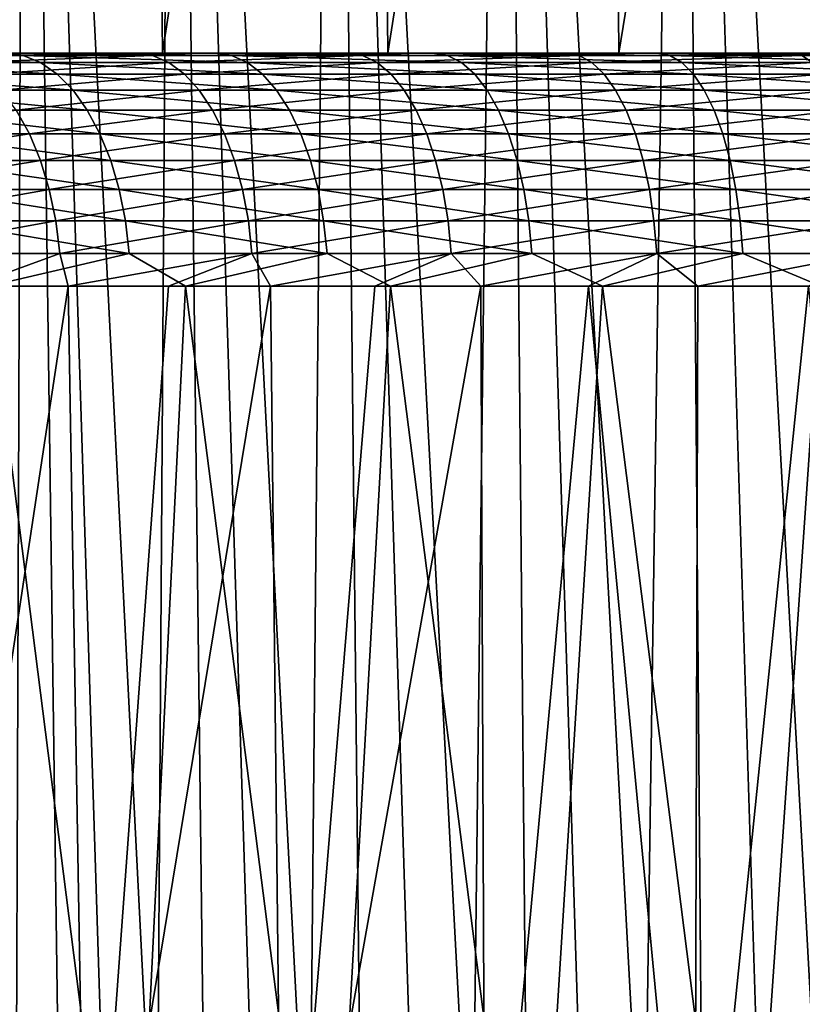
# Model space of a CAD drawing. Header units: millimetres. Extents: x -17.6 to 34.9, y -55.1 to 0.
# Tile 41 of 94: x -8.9 to -5.5, y -10.1 to -5.9. Entities that reach past the tile are written whole.
import ezdxf

# ---------------------------------------------------------------- set-up
doc = ezdxf.new("R2010")
doc.units = ezdxf.units.MM
doc.header["$LTSCALE"] = 38.447787
for name, color, linetype in [('23', 7, 'CONTINUOUS'), ('29', 7, 'CONTINUOUS'), ('3', 7, 'CONTINUOUS'), ('5', 7, 'CONTINUOUS'), ('50', 7, 'CONTINUOUS'), ('52', 7, 'CONTINUOUS'), ('7', 7, 'CONTINUOUS'), ('9', 7, 'CONTINUOUS')]:
    doc.layers.add(name, color=color, linetype=linetype)

msp = doc.modelspace()

# ---------------------------------------------------------------- linework, layer by layer
at = {"layer": '23', "linetype": 'Continuous'}
for points in [[(-9.1774, -6.0102, -13.8215), (-9.0222, -6, -14.0934), (-8.3088, -6.0102, -14.3642), (-9.1774, -6.0102, -13.8215)], [(-9.1774, -6.0102, -13.8215), (-8.3088, -6.0102, -14.3642), (-9.0998, -6.0405, -13.7055), (-9.1774, -6.0102, -13.8215)], [(-9.0998, -6.0405, -13.7055), (-8.3088, -6.0102, -14.3642), (-8.2386, -6.0405, -14.2436), (-9.0998, -6.0405, -13.7055)], [(-9.0222, -6, -14.0934), (-8.1131, -6, -14.6395), (-8.3088, -6.0102, -14.3642), (-9.0222, -6, -14.0934)], [(-8.3088, -6.0102, -14.3642), (-8.1131, -6, -14.6395), (-7.4082, -6.0102, -14.852), (-8.3088, -6.0102, -14.3642)], [(-8.3088, -6.0102, -14.3642), (-7.4082, -6.0102, -14.852), (-8.2386, -6.0405, -14.2436), (-8.3088, -6.0102, -14.3642)], [(-8.2386, -6.0405, -14.2436), (-7.4082, -6.0102, -14.852), (-7.3456, -6.0405, -14.7273), (-8.2386, -6.0405, -14.2436)], [(-8.1131, -6, -14.6395), (-7.1744, -6, -15.1249), (-7.4082, -6.0102, -14.852), (-8.1131, -6, -14.6395)], [(-7.4082, -6.0102, -14.852), (-7.1744, -6, -15.1249), (-6.4792, -6.0102, -15.283), (-7.4082, -6.0102, -14.852)], [(-7.4082, -6.0102, -14.852), (-6.4792, -6.0102, -15.283), (-7.3456, -6.0405, -14.7273), (-7.4082, -6.0102, -14.852)], [(-7.3456, -6.0405, -14.7273), (-6.4792, -6.0102, -15.283), (-6.4244, -6.0405, -15.1547), (-7.3456, -6.0405, -14.7273)], [(-7.1744, -6, -15.1249), (-6.2033, -6, -15.551), (-6.4792, -6.0102, -15.283), (-7.1744, -6, -15.1249)], [(-6.4792, -6.0102, -15.283), (-6.2033, -6, -15.551), (-5.5252, -6.0102, -15.6556), (-6.4792, -6.0102, -15.283)], [(-6.4792, -6.0102, -15.283), (-5.5252, -6.0102, -15.6556), (-6.4244, -6.0405, -15.1547), (-6.4792, -6.0102, -15.283)], [(-6.4244, -6.0405, -15.1547), (-5.5252, -6.0102, -15.6556), (-5.4785, -6.0405, -15.5241), (-6.4244, -6.0405, -15.1547)], [(-6.2033, -6, -15.551), (-5.2092, -6, -15.9141), (-5.5252, -6.0102, -15.6556), (-6.2033, -6, -15.551)], [(-5.5252, -6.0102, -15.6556), (-5.2092, -6, -15.9141), (-4.5499, -6.0102, -15.9683), (-5.5252, -6.0102, -15.6556)], [(-5.5252, -6.0102, -15.6556), (-4.5499, -6.0102, -15.9683), (-5.4785, -6.0405, -15.5241), (-5.5252, -6.0102, -15.6556)], [(-9.0998, -6.0405, -13.7055), (-8.2386, -6.0405, -14.2436), (-9.0254, -6.0905, -13.5943), (-9.0998, -6.0405, -13.7055)], [(-9.0254, -6.0905, -13.5943), (-8.2386, -6.0405, -14.2436), (-8.1712, -6.0905, -14.128), (-9.0254, -6.0905, -13.5943)], [(-8.2386, -6.0405, -14.2436), (-7.3456, -6.0405, -14.7273), (-8.1712, -6.0905, -14.128), (-8.2386, -6.0405, -14.2436)], [(-8.1712, -6.0905, -14.128), (-7.3456, -6.0405, -14.7273), (-7.2856, -6.0905, -14.6077), (-8.1712, -6.0905, -14.128)], [(-7.3456, -6.0405, -14.7273), (-6.4244, -6.0405, -15.1547), (-7.2856, -6.0905, -14.6077), (-7.3456, -6.0405, -14.7273)], [(-7.2856, -6.0905, -14.6077), (-6.4244, -6.0405, -15.1547), (-6.3719, -6.0905, -15.0316), (-7.2856, -6.0905, -14.6077)], [(-6.4244, -6.0405, -15.1547), (-5.4785, -6.0405, -15.5241), (-6.3719, -6.0905, -15.0316), (-6.4244, -6.0405, -15.1547)], [(-6.3719, -6.0905, -15.0316), (-5.4785, -6.0405, -15.5241), (-5.4337, -6.0905, -15.398), (-6.3719, -6.0905, -15.0316)], [(-9.0254, -6.0905, -13.5943), (-8.1712, -6.0905, -14.128), (-8.9557, -6.159, -13.4901), (-9.0254, -6.0905, -13.5943)], [(-8.9557, -6.159, -13.4901), (-8.1712, -6.0905, -14.128), (-8.1081, -6.159, -14.0197), (-8.9557, -6.159, -13.4901)], [(-8.1712, -6.0905, -14.128), (-7.2856, -6.0905, -14.6077), (-8.1081, -6.159, -14.0197), (-8.1712, -6.0905, -14.128)], [(-8.1081, -6.159, -14.0197), (-7.2856, -6.0905, -14.6077), (-7.2293, -6.159, -14.4957), (-8.1081, -6.159, -14.0197)], [(-7.2856, -6.0905, -14.6077), (-6.3719, -6.0905, -15.0316), (-7.2293, -6.159, -14.4957), (-7.2856, -6.0905, -14.6077)], [(-7.2293, -6.159, -14.4957), (-6.3719, -6.0905, -15.0316), (-6.3227, -6.159, -14.9163), (-7.2293, -6.159, -14.4957)], [(-6.3719, -6.0905, -15.0316), (-5.4337, -6.0905, -15.398), (-6.3227, -6.159, -14.9163), (-6.3719, -6.0905, -15.0316)], [(-6.3227, -6.159, -14.9163), (-5.4337, -6.0905, -15.398), (-5.3917, -6.159, -15.2799), (-6.3227, -6.159, -14.9163)], [(-8.9557, -6.159, -13.4901), (-8.1081, -6.159, -14.0197), (-8.8922, -6.2446, -13.3951), (-8.9557, -6.159, -13.4901)], [(-8.8922, -6.2446, -13.3951), (-8.1081, -6.159, -14.0197), (-8.0506, -6.2446, -13.9209), (-8.8922, -6.2446, -13.3951)], [(-8.1081, -6.159, -14.0197), (-7.2293, -6.159, -14.4957), (-8.0506, -6.2446, -13.9209), (-8.1081, -6.159, -14.0197)], [(-8.0506, -6.2446, -13.9209), (-7.2293, -6.159, -14.4957), (-7.178, -6.2446, -14.3936), (-8.0506, -6.2446, -13.9209)], [(-7.2293, -6.159, -14.4957), (-6.3227, -6.159, -14.9163), (-7.178, -6.2446, -14.3936), (-7.2293, -6.159, -14.4957)], [(-7.178, -6.2446, -14.3936), (-6.3227, -6.159, -14.9163), (-6.2778, -6.2446, -14.8112), (-7.178, -6.2446, -14.3936)], [(-6.3227, -6.159, -14.9163), (-5.3917, -6.159, -15.2799), (-6.2778, -6.2446, -14.8112), (-6.3227, -6.159, -14.9163)], [(-6.2778, -6.2446, -14.8112), (-5.3917, -6.159, -15.2799), (-5.3535, -6.2446, -15.1722), (-6.2778, -6.2446, -14.8112)], [(-9.6383, -6.3457, -12.7378), (-8.8922, -6.2446, -13.3951), (-8.8361, -6.3457, -13.3112), (-9.6383, -6.3457, -12.7378)], [(-8.8922, -6.2446, -13.3951), (-8.0506, -6.2446, -13.9209), (-8.8361, -6.3457, -13.3112), (-8.8922, -6.2446, -13.3951)], [(-8.8361, -6.3457, -13.3112), (-8.0506, -6.2446, -13.9209), (-7.9998, -6.3457, -13.8337), (-8.8361, -6.3457, -13.3112)], [(-8.0506, -6.2446, -13.9209), (-7.178, -6.2446, -14.3936), (-7.9998, -6.3457, -13.8337), (-8.0506, -6.2446, -13.9209)], [(-7.9998, -6.3457, -13.8337), (-7.178, -6.2446, -14.3936), (-7.1327, -6.3457, -14.3034), (-7.9998, -6.3457, -13.8337)], [(-7.178, -6.2446, -14.3936), (-6.2778, -6.2446, -14.8112), (-7.1327, -6.3457, -14.3034), (-7.178, -6.2446, -14.3936)], [(-7.1327, -6.3457, -14.3034), (-6.2778, -6.2446, -14.8112), (-6.2382, -6.3457, -14.7184), (-7.1327, -6.3457, -14.3034)], [(-6.2778, -6.2446, -14.8112), (-5.3535, -6.2446, -15.1722), (-6.2382, -6.3457, -14.7184), (-6.2778, -6.2446, -14.8112)], [(-6.2382, -6.3457, -14.7184), (-5.3535, -6.2446, -15.1722), (-5.3197, -6.3457, -15.0771), (-6.2382, -6.3457, -14.7184)], [(-9.6383, -6.3457, -12.7378), (-8.8361, -6.3457, -13.3112), (-9.5865, -6.4601, -12.6698), (-9.6383, -6.3457, -12.7378)], [(-9.5865, -6.4601, -12.6698), (-8.8361, -6.3457, -13.3112), (-8.7885, -6.4601, -13.2401), (-9.5865, -6.4601, -12.6698)], [(-8.8361, -6.3457, -13.3112), (-7.9998, -6.3457, -13.8337), (-8.7885, -6.4601, -13.2401), (-8.8361, -6.3457, -13.3112)], [(-8.7885, -6.4601, -13.2401), (-7.9998, -6.3457, -13.8337), (-7.9568, -6.4601, -13.7599), (-8.7885, -6.4601, -13.2401)], [(-7.9998, -6.3457, -13.8337), (-7.1327, -6.3457, -14.3034), (-7.9568, -6.4601, -13.7599), (-7.9998, -6.3457, -13.8337)], [(-7.9568, -6.4601, -13.7599), (-7.1327, -6.3457, -14.3034), (-7.0944, -6.4601, -14.227), (-7.9568, -6.4601, -13.7599)], [(-7.1327, -6.3457, -14.3034), (-6.2382, -6.3457, -14.7184), (-7.0944, -6.4601, -14.227), (-7.1327, -6.3457, -14.3034)], [(-7.0944, -6.4601, -14.227), (-6.2382, -6.3457, -14.7184), (-6.2047, -6.4601, -14.6397), (-7.0944, -6.4601, -14.227)], [(-6.2382, -6.3457, -14.7184), (-5.3197, -6.3457, -15.0771), (-6.2047, -6.4601, -14.6397), (-6.2382, -6.3457, -14.7184)], [(-6.2047, -6.4601, -14.6397), (-5.3197, -6.3457, -15.0771), (-5.2911, -6.4601, -14.9965), (-6.2047, -6.4601, -14.6397)], [(-9.5865, -6.4601, -12.6698), (-8.7885, -6.4601, -13.2401), (-9.5451, -6.5855, -12.6155), (-9.5865, -6.4601, -12.6698)], [(-9.5451, -6.5855, -12.6155), (-8.7885, -6.4601, -13.2401), (-8.7506, -6.5855, -13.1833), (-9.5451, -6.5855, -12.6155)], [(-8.7885, -6.4601, -13.2401), (-7.9568, -6.4601, -13.7599), (-8.7506, -6.5855, -13.1833), (-8.7885, -6.4601, -13.2401)], [(-8.7506, -6.5855, -13.1833), (-7.9568, -6.4601, -13.7599), (-7.9224, -6.5855, -13.7008), (-8.7506, -6.5855, -13.1833)], [(-7.9568, -6.4601, -13.7599), (-7.0944, -6.4601, -14.227), (-7.9224, -6.5855, -13.7008), (-7.9568, -6.4601, -13.7599)], [(-7.9224, -6.5855, -13.7008), (-7.0944, -6.4601, -14.227), (-7.0637, -6.5855, -14.1659), (-7.9224, -6.5855, -13.7008)], [(-7.0944, -6.4601, -14.227), (-6.2047, -6.4601, -14.6397), (-7.0637, -6.5855, -14.1659), (-7.0944, -6.4601, -14.227)], [(-7.0637, -6.5855, -14.1659), (-6.2047, -6.4601, -14.6397), (-6.1778, -6.5855, -14.5769), (-7.0637, -6.5855, -14.1659)], [(-6.2047, -6.4601, -14.6397), (-5.2911, -6.4601, -14.9965), (-6.1778, -6.5855, -14.5769), (-6.2047, -6.4601, -14.6397)], [(-6.1778, -6.5855, -14.5769), (-5.2911, -6.4601, -14.9965), (-5.2682, -6.5855, -14.9321), (-6.1778, -6.5855, -14.5769)], [(-9.5451, -6.5855, -12.6155), (-8.7506, -6.5855, -13.1833), (-9.5149, -6.7194, -12.5759), (-9.5451, -6.5855, -12.6155)], [(-9.5149, -6.7194, -12.5759), (-8.7506, -6.5855, -13.1833), (-8.7229, -6.7194, -13.142), (-9.5149, -6.7194, -12.5759)], [(-8.7506, -6.5855, -13.1833), (-7.9224, -6.5855, -13.7008), (-8.7229, -6.7194, -13.142), (-8.7506, -6.5855, -13.1833)], [(-8.7229, -6.7194, -13.142), (-7.9224, -6.5855, -13.7008), (-7.8973, -6.7194, -13.6578), (-8.7229, -6.7194, -13.142)], [(-7.9224, -6.5855, -13.7008), (-7.0637, -6.5855, -14.1659), (-7.8973, -6.7194, -13.6578), (-7.9224, -6.5855, -13.7008)], [(-7.8973, -6.7194, -13.6578), (-7.0637, -6.5855, -14.1659), (-7.0414, -6.7194, -14.1214), (-7.8973, -6.7194, -13.6578)], [(-7.0637, -6.5855, -14.1659), (-6.1778, -6.5855, -14.5769), (-7.0414, -6.7194, -14.1214), (-7.0637, -6.5855, -14.1659)], [(-7.0414, -6.7194, -14.1214), (-6.1778, -6.5855, -14.5769), (-6.1583, -6.7194, -14.5311), (-7.0414, -6.7194, -14.1214)], [(-6.1778, -6.5855, -14.5769), (-5.2682, -6.5855, -14.9321), (-6.1583, -6.7194, -14.5311), (-6.1778, -6.5855, -14.5769)], [(-6.1583, -6.7194, -14.5311), (-5.2682, -6.5855, -14.9321), (-5.2515, -6.7194, -14.8852), (-6.1583, -6.7194, -14.5311)], [(-9.5149, -6.7194, -12.5759), (-8.7229, -6.7194, -13.142), (-9.4966, -6.859, -12.5519), (-9.5149, -6.7194, -12.5759)], [(-9.4966, -6.859, -12.5519), (-8.7229, -6.7194, -13.142), (-8.7061, -6.859, -13.1169), (-9.4966, -6.859, -12.5519)], [(-8.7229, -6.7194, -13.142), (-7.8973, -6.7194, -13.6578), (-8.7061, -6.859, -13.1169), (-8.7229, -6.7194, -13.142)], [(-8.7061, -6.859, -13.1169), (-7.8973, -6.7194, -13.6578), (-7.8821, -6.859, -13.6317), (-8.7061, -6.859, -13.1169)], [(-7.8973, -6.7194, -13.6578), (-7.0414, -6.7194, -14.1214), (-7.8821, -6.859, -13.6317), (-7.8973, -6.7194, -13.6578)], [(-7.8821, -6.859, -13.6317), (-7.0414, -6.7194, -14.1214), (-7.0278, -6.859, -14.0945), (-7.8821, -6.859, -13.6317)], [(-7.0414, -6.7194, -14.1214), (-6.1583, -6.7194, -14.5311), (-7.0278, -6.859, -14.0945), (-7.0414, -6.7194, -14.1214)], [(-7.0278, -6.859, -14.0945), (-6.1583, -6.7194, -14.5311), (-6.1465, -6.859, -14.5033), (-7.0278, -6.859, -14.0945)], [(-6.1583, -6.7194, -14.5311), (-5.2515, -6.7194, -14.8852), (-6.1465, -6.859, -14.5033), (-6.1583, -6.7194, -14.5311)], [(-6.1465, -6.859, -14.5033), (-5.2515, -6.7194, -14.8852), (-5.2414, -6.859, -14.8568), (-6.1465, -6.859, -14.5033)], [(-9.0898, -7, -12.8396), (-9.4966, -6.859, -12.5519), (-8.7061, -6.859, -13.1169), (-9.0898, -7, -12.8396)], [(-8.6695, -7, -13.1293), (-9.0898, -7, -12.8396), (-8.7061, -6.859, -13.1169), (-8.6695, -7, -13.1293)], [(-8.6695, -7, -13.1293), (-8.7061, -6.859, -13.1169), (-7.8821, -6.859, -13.6317), (-8.6695, -7, -13.1293)], [(-8.24, -7, -13.4051), (-8.6695, -7, -13.1293), (-7.8821, -6.859, -13.6317), (-8.24, -7, -13.4051)], [(-7.8017, -7, -13.6667), (-8.24, -7, -13.4051), (-7.8821, -6.859, -13.6317), (-7.8017, -7, -13.6667)], [(-7.8017, -7, -13.6667), (-7.8821, -6.859, -13.6317), (-7.0278, -6.859, -14.0945), (-7.8017, -7, -13.6667)], [(-7.3551, -7, -13.9139), (-7.8017, -7, -13.6667), (-7.0278, -6.859, -14.0945), (-7.3551, -7, -13.9139)], [(-6.9007, -7, -14.1465), (-7.3551, -7, -13.9139), (-7.0278, -6.859, -14.0945), (-6.9007, -7, -14.1465)], [(-6.9007, -7, -14.1465), (-7.0278, -6.859, -14.0945), (-6.1465, -6.859, -14.5033), (-6.9007, -7, -14.1465)], [(-6.4389, -7, -14.364), (-6.9007, -7, -14.1465), (-6.1465, -6.859, -14.5033), (-6.4389, -7, -14.364)], [(-5.9703, -7, -14.5664), (-6.4389, -7, -14.364), (-6.1465, -6.859, -14.5033), (-5.9703, -7, -14.5664)], [(-5.9703, -7, -14.5664), (-6.1465, -6.859, -14.5033), (-5.2414, -6.859, -14.8568), (-5.9703, -7, -14.5664)], [(-5.4954, -7, -14.7534), (-5.9703, -7, -14.5664), (-5.2414, -6.859, -14.8568), (-5.4954, -7, -14.7534)]]:
    msp.add_3dface(points, dxfattribs=at)
at = {"layer": '29', "linetype": 'Continuous'}
for points in [[(-8.8631, -6.0102, 13.8265), (-8.942, -6, 13.9448), (-9.722, -6.0102, 13.2412), (-8.8631, -6.0102, 13.8265)], [(-8.8631, -6.0102, 13.8265), (-9.722, -6.0102, 13.2412), (-8.7882, -6.0405, 13.7088), (-8.8631, -6.0102, 13.8265)], [(-8.7882, -6.0405, 13.7088), (-9.722, -6.0102, 13.2412), (-9.6398, -6.0405, 13.1284), (-8.7882, -6.0405, 13.7088)], [(-8.039, -6, 14.4806), (-8.942, -6, 13.9448), (-8.8631, -6.0102, 13.8265), (-8.039, -6, 14.4806)], [(-7.9691, -6.0102, 14.3567), (-8.039, -6, 14.4806), (-8.8631, -6.0102, 13.8265), (-7.9691, -6.0102, 14.3567)], [(-7.9691, -6.0102, 14.3567), (-8.8631, -6.0102, 13.8265), (-7.9017, -6.0405, 14.2345), (-7.9691, -6.0102, 14.3567)], [(-7.9017, -6.0405, 14.2345), (-8.8631, -6.0102, 13.8265), (-8.7882, -6.0405, 13.7088), (-7.9017, -6.0405, 14.2345)], [(-7.1074, -6, 14.9567), (-8.039, -6, 14.4806), (-7.9691, -6.0102, 14.3567), (-7.1074, -6, 14.9567)], [(-7.0435, -6.0102, 14.8296), (-7.1074, -6, 14.9567), (-7.9691, -6.0102, 14.3567), (-7.0435, -6.0102, 14.8296)], [(-7.0435, -6.0102, 14.8296), (-7.9691, -6.0102, 14.3567), (-6.984, -6.0405, 14.7034), (-7.0435, -6.0102, 14.8296)], [(-6.984, -6.0405, 14.7034), (-7.9691, -6.0102, 14.3567), (-7.9017, -6.0405, 14.2345), (-6.984, -6.0405, 14.7034)], [(-6.1442, -6, 15.3746), (-7.1074, -6, 14.9567), (-7.0435, -6.0102, 14.8296), (-6.1442, -6, 15.3746)], [(-6.09, -6.0102, 15.2433), (-6.1442, -6, 15.3746), (-7.0435, -6.0102, 14.8296), (-6.09, -6.0102, 15.2433)], [(-6.09, -6.0102, 15.2433), (-7.0435, -6.0102, 14.8296), (-6.0385, -6.0405, 15.1135), (-6.09, -6.0102, 15.2433)], [(-6.0385, -6.0405, 15.1135), (-7.0435, -6.0102, 14.8296), (-6.984, -6.0405, 14.7034), (-6.0385, -6.0405, 15.1135)], [(-5.1587, -6, 15.7307), (-6.1442, -6, 15.3746), (-6.09, -6.0102, 15.2433), (-5.1587, -6, 15.7307)], [(-5.1123, -6.0102, 15.5961), (-5.1587, -6, 15.7307), (-6.09, -6.0102, 15.2433), (-5.1123, -6.0102, 15.5961)], [(-5.1123, -6.0102, 15.5961), (-6.09, -6.0102, 15.2433), (-5.0691, -6.0405, 15.4634), (-5.1123, -6.0102, 15.5961)], [(-5.0691, -6.0405, 15.4634), (-6.09, -6.0102, 15.2433), (-6.0385, -6.0405, 15.1135), (-5.0691, -6.0405, 15.4634)], [(-8.7882, -6.0405, 13.7088), (-9.6398, -6.0405, 13.1284), (-8.7164, -6.0905, 13.5959), (-8.7882, -6.0405, 13.7088)], [(-8.7164, -6.0905, 13.5959), (-9.6398, -6.0405, 13.1284), (-9.561, -6.0905, 13.0202), (-8.7164, -6.0905, 13.5959)], [(-7.9017, -6.0405, 14.2345), (-8.7882, -6.0405, 13.7088), (-7.8372, -6.0905, 14.1173), (-7.9017, -6.0405, 14.2345)], [(-7.8372, -6.0905, 14.1173), (-8.7882, -6.0405, 13.7088), (-8.7164, -6.0905, 13.5959), (-7.8372, -6.0905, 14.1173)], [(-6.984, -6.0405, 14.7034), (-7.9017, -6.0405, 14.2345), (-6.9269, -6.0905, 14.5824), (-6.984, -6.0405, 14.7034)], [(-6.9269, -6.0905, 14.5824), (-7.9017, -6.0405, 14.2345), (-7.8372, -6.0905, 14.1173), (-6.9269, -6.0905, 14.5824)], [(-6.0385, -6.0405, 15.1135), (-6.984, -6.0405, 14.7034), (-5.9892, -6.0905, 14.9892), (-6.0385, -6.0405, 15.1135)], [(-5.9892, -6.0905, 14.9892), (-6.984, -6.0405, 14.7034), (-6.9269, -6.0905, 14.5824), (-5.9892, -6.0905, 14.9892)], [(-5.0691, -6.0405, 15.4634), (-6.0385, -6.0405, 15.1135), (-5.0277, -6.0905, 15.3362), (-5.0691, -6.0405, 15.4634)], [(-5.0277, -6.0905, 15.3362), (-6.0385, -6.0405, 15.1135), (-5.9892, -6.0905, 14.9892), (-5.0277, -6.0905, 15.3362)], [(-8.7164, -6.0905, 13.5959), (-9.561, -6.0905, 13.0202), (-8.6491, -6.159, 13.4902), (-8.7164, -6.0905, 13.5959)], [(-8.6491, -6.159, 13.4902), (-9.561, -6.0905, 13.0202), (-9.4872, -6.159, 12.919), (-8.6491, -6.159, 13.4902)], [(-7.8372, -6.0905, 14.1173), (-8.7164, -6.0905, 13.5959), (-7.7767, -6.159, 14.0076), (-7.8372, -6.0905, 14.1173)], [(-7.7767, -6.159, 14.0076), (-8.7164, -6.0905, 13.5959), (-8.6491, -6.159, 13.4902), (-7.7767, -6.159, 14.0076)], [(-6.9269, -6.0905, 14.5824), (-7.8372, -6.0905, 14.1173), (-6.8734, -6.159, 14.469), (-6.9269, -6.0905, 14.5824)], [(-6.8734, -6.159, 14.469), (-7.8372, -6.0905, 14.1173), (-7.7767, -6.159, 14.0076), (-6.8734, -6.159, 14.469)], [(-5.9892, -6.0905, 14.9892), (-6.9269, -6.0905, 14.5824), (-5.9429, -6.159, 14.8727), (-5.9892, -6.0905, 14.9892)], [(-5.9429, -6.159, 14.8727), (-6.9269, -6.0905, 14.5824), (-6.8734, -6.159, 14.469), (-5.9429, -6.159, 14.8727)], [(-5.0277, -6.0905, 15.3362), (-5.9892, -6.0905, 14.9892), (-4.9889, -6.159, 15.217), (-5.0277, -6.0905, 15.3362)], [(-4.9889, -6.159, 15.217), (-5.9892, -6.0905, 14.9892), (-5.9429, -6.159, 14.8727), (-4.9889, -6.159, 15.217)], [(-8.6491, -6.159, 13.4902), (-9.4872, -6.159, 12.919), (-8.5877, -6.2446, 13.3938), (-8.6491, -6.159, 13.4902)], [(-8.5877, -6.2446, 13.3938), (-9.4872, -6.159, 12.919), (-9.4199, -6.2446, 12.8266), (-8.5877, -6.2446, 13.3938)], [(-7.7767, -6.159, 14.0076), (-8.6491, -6.159, 13.4902), (-7.7215, -6.2446, 13.9075), (-7.7767, -6.159, 14.0076)], [(-7.7215, -6.2446, 13.9075), (-8.6491, -6.159, 13.4902), (-8.5877, -6.2446, 13.3938), (-7.7215, -6.2446, 13.9075)], [(-6.8734, -6.159, 14.469), (-7.7767, -6.159, 14.0076), (-6.8246, -6.2446, 14.3656), (-6.8734, -6.159, 14.469)], [(-6.8246, -6.2446, 14.3656), (-7.7767, -6.159, 14.0076), (-7.7215, -6.2446, 13.9075), (-6.8246, -6.2446, 14.3656)], [(-5.9429, -6.159, 14.8727), (-6.8734, -6.159, 14.469), (-5.9008, -6.2446, 14.7665), (-5.9429, -6.159, 14.8727)], [(-5.9008, -6.2446, 14.7665), (-6.8734, -6.159, 14.469), (-6.8246, -6.2446, 14.3656), (-5.9008, -6.2446, 14.7665)], [(-4.9889, -6.159, 15.217), (-5.9429, -6.159, 14.8727), (-4.9535, -6.2446, 15.1083), (-4.9889, -6.159, 15.217)], [(-4.9535, -6.2446, 15.1083), (-5.9429, -6.159, 14.8727), (-5.9008, -6.2446, 14.7665), (-4.9535, -6.2446, 15.1083)], [(-8.5877, -6.2446, 13.3938), (-9.4199, -6.2446, 12.8266), (-8.5335, -6.3457, 13.3086), (-8.5877, -6.2446, 13.3938)], [(-8.5335, -6.3457, 13.3086), (-9.4199, -6.2446, 12.8266), (-9.3604, -6.3457, 12.745), (-8.5335, -6.3457, 13.3086)], [(-7.7215, -6.2446, 13.9075), (-8.5877, -6.2446, 13.3938), (-7.6728, -6.3457, 13.8191), (-7.7215, -6.2446, 13.9075)], [(-7.6728, -6.3457, 13.8191), (-8.5877, -6.2446, 13.3938), (-8.5335, -6.3457, 13.3086), (-7.6728, -6.3457, 13.8191)], [(-6.8246, -6.2446, 14.3656), (-7.7215, -6.2446, 13.9075), (-6.7816, -6.3457, 14.2744), (-6.8246, -6.2446, 14.3656)], [(-6.7816, -6.3457, 14.2744), (-7.7215, -6.2446, 13.9075), (-7.6728, -6.3457, 13.8191), (-6.7816, -6.3457, 14.2744)], [(-5.9008, -6.2446, 14.7665), (-6.8246, -6.2446, 14.3656), (-5.8635, -6.3457, 14.6727), (-5.9008, -6.2446, 14.7665)], [(-5.8635, -6.3457, 14.6727), (-6.8246, -6.2446, 14.3656), (-6.7816, -6.3457, 14.2744), (-5.8635, -6.3457, 14.6727)], [(-4.9535, -6.2446, 15.1083), (-5.9008, -6.2446, 14.7665), (-4.9222, -6.3457, 15.0124), (-4.9535, -6.2446, 15.1083)], [(-4.9222, -6.3457, 15.0124), (-5.9008, -6.2446, 14.7665), (-5.8635, -6.3457, 14.6727), (-4.9222, -6.3457, 15.0124)], [(-8.5335, -6.3457, 13.3086), (-9.3604, -6.3457, 12.745), (-8.4876, -6.4601, 13.2365), (-8.5335, -6.3457, 13.3086)], [(-8.4876, -6.4601, 13.2365), (-9.3604, -6.3457, 12.745), (-9.3101, -6.4601, 12.6759), (-8.4876, -6.4601, 13.2365)], [(-7.6728, -6.3457, 13.8191), (-8.5335, -6.3457, 13.3086), (-7.6315, -6.4601, 13.7442), (-7.6728, -6.3457, 13.8191)], [(-7.6315, -6.4601, 13.7442), (-8.5335, -6.3457, 13.3086), (-8.4876, -6.4601, 13.2365), (-7.6315, -6.4601, 13.7442)], [(-6.7816, -6.3457, 14.2744), (-7.6728, -6.3457, 13.8191), (-6.7451, -6.4601, 14.197), (-6.7816, -6.3457, 14.2744)], [(-6.7451, -6.4601, 14.197), (-7.6728, -6.3457, 13.8191), (-7.6315, -6.4601, 13.7442), (-6.7451, -6.4601, 14.197)], [(-5.8635, -6.3457, 14.6727), (-6.7816, -6.3457, 14.2744), (-5.832, -6.4601, 14.5932), (-5.8635, -6.3457, 14.6727)], [(-5.832, -6.4601, 14.5932), (-6.7816, -6.3457, 14.2744), (-6.7451, -6.4601, 14.197), (-5.832, -6.4601, 14.5932)], [(-4.9222, -6.3457, 15.0124), (-5.8635, -6.3457, 14.6727), (-4.8957, -6.4601, 14.9311), (-4.9222, -6.3457, 15.0124)], [(-4.8957, -6.4601, 14.9311), (-5.8635, -6.3457, 14.6727), (-5.832, -6.4601, 14.5932), (-4.8957, -6.4601, 14.9311)], [(-8.4876, -6.4601, 13.2365), (-9.3101, -6.4601, 12.6759), (-8.4509, -6.5855, 13.1789), (-8.4876, -6.4601, 13.2365)], [(-8.4509, -6.5855, 13.1789), (-9.3101, -6.4601, 12.6759), (-9.2698, -6.5855, 12.6207), (-8.4509, -6.5855, 13.1789)], [(-7.6315, -6.4601, 13.7442), (-8.4876, -6.4601, 13.2365), (-7.5985, -6.5855, 13.6844), (-7.6315, -6.4601, 13.7442)], [(-7.5985, -6.5855, 13.6844), (-8.4876, -6.4601, 13.2365), (-8.4509, -6.5855, 13.1789), (-7.5985, -6.5855, 13.6844)], [(-6.7451, -6.4601, 14.197), (-7.6315, -6.4601, 13.7442), (-6.7159, -6.5855, 14.1352), (-6.7451, -6.4601, 14.197)], [(-6.7159, -6.5855, 14.1352), (-7.6315, -6.4601, 13.7442), (-7.5985, -6.5855, 13.6844), (-6.7159, -6.5855, 14.1352)], [(-5.832, -6.4601, 14.5932), (-6.7451, -6.4601, 14.197), (-5.8068, -6.5855, 14.5297), (-5.832, -6.4601, 14.5932)], [(-5.8068, -6.5855, 14.5297), (-6.7451, -6.4601, 14.197), (-6.7159, -6.5855, 14.1352), (-5.8068, -6.5855, 14.5297)], [(-4.8957, -6.4601, 14.9311), (-5.832, -6.4601, 14.5932), (-4.8746, -6.5855, 14.8661), (-4.8957, -6.4601, 14.9311)], [(-4.8746, -6.5855, 14.8661), (-5.832, -6.4601, 14.5932), (-5.8068, -6.5855, 14.5297), (-4.8746, -6.5855, 14.8661)], [(-8.4509, -6.5855, 13.1789), (-9.2698, -6.5855, 12.6207), (-8.4242, -6.7194, 13.1369), (-8.4509, -6.5855, 13.1789)], [(-8.4242, -6.7194, 13.1369), (-9.2698, -6.5855, 12.6207), (-9.2405, -6.7194, 12.5805), (-8.4242, -6.7194, 13.1369)], [(-7.5985, -6.5855, 13.6844), (-8.4509, -6.5855, 13.1789), (-7.5745, -6.7194, 13.6408), (-7.5985, -6.5855, 13.6844)], [(-7.5745, -6.7194, 13.6408), (-8.4509, -6.5855, 13.1789), (-8.4242, -6.7194, 13.1369), (-7.5745, -6.7194, 13.6408)], [(-6.7159, -6.5855, 14.1352), (-7.5985, -6.5855, 13.6844), (-6.6947, -6.7194, 14.0902), (-6.7159, -6.5855, 14.1352)], [(-6.6947, -6.7194, 14.0902), (-7.5985, -6.5855, 13.6844), (-7.5745, -6.7194, 13.6408), (-6.6947, -6.7194, 14.0902)], [(-5.8068, -6.5855, 14.5297), (-6.7159, -6.5855, 14.1352), (-5.7884, -6.7194, 14.4834), (-5.8068, -6.5855, 14.5297)], [(-5.7884, -6.7194, 14.4834), (-6.7159, -6.5855, 14.1352), (-6.6947, -6.7194, 14.0902), (-5.7884, -6.7194, 14.4834)], [(-4.8746, -6.5855, 14.8661), (-5.8068, -6.5855, 14.5297), (-4.8592, -6.7194, 14.8188), (-4.8746, -6.5855, 14.8661)], [(-4.8592, -6.7194, 14.8188), (-5.8068, -6.5855, 14.5297), (-5.7884, -6.7194, 14.4834), (-4.8592, -6.7194, 14.8188)], [(-8.4242, -6.7194, 13.1369), (-9.2405, -6.7194, 12.5805), (-8.408, -6.859, 13.1114), (-8.4242, -6.7194, 13.1369)], [(-8.408, -6.859, 13.1114), (-9.2405, -6.7194, 12.5805), (-9.2228, -6.859, 12.5561), (-8.408, -6.859, 13.1114)], [(-7.5745, -6.7194, 13.6408), (-8.4242, -6.7194, 13.1369), (-7.5599, -6.859, 13.6144), (-7.5745, -6.7194, 13.6408)], [(-7.5599, -6.859, 13.6144), (-8.4242, -6.7194, 13.1369), (-8.408, -6.859, 13.1114), (-7.5599, -6.859, 13.6144)], [(-6.6947, -6.7194, 14.0902), (-7.5745, -6.7194, 13.6408), (-6.6818, -6.859, 14.0629), (-6.6947, -6.7194, 14.0902)], [(-6.6818, -6.859, 14.0629), (-7.5745, -6.7194, 13.6408), (-7.5599, -6.859, 13.6144), (-6.6818, -6.859, 14.0629)], [(-5.7884, -6.7194, 14.4834), (-6.6947, -6.7194, 14.0902), (-5.7773, -6.859, 14.4554), (-5.7884, -6.7194, 14.4834)], [(-5.7773, -6.859, 14.4554), (-6.6947, -6.7194, 14.0902), (-6.6818, -6.859, 14.0629), (-5.7773, -6.859, 14.4554)], [(-4.8592, -6.7194, 14.8188), (-5.7884, -6.7194, 14.4834), (-4.8498, -6.859, 14.7901), (-4.8592, -6.7194, 14.8188)], [(-4.8498, -6.859, 14.7901), (-5.7884, -6.7194, 14.4834), (-5.7773, -6.859, 14.4554), (-4.8498, -6.859, 14.7901)], [(-9.0114, -7, 12.6952), (-8.408, -6.859, 13.1114), (-9.2228, -6.859, 12.5561), (-9.0114, -7, 12.6952)], [(-9.0114, -7, 12.6952), (-8.1668, -7, 13.2501), (-8.408, -6.859, 13.1114), (-9.0114, -7, 12.6952)], [(-8.1668, -7, 13.2501), (-7.5599, -6.859, 13.6144), (-8.408, -6.859, 13.1114), (-8.1668, -7, 13.2501)], [(-8.1668, -7, 13.2501), (-7.2881, -7, 13.7494), (-7.5599, -6.859, 13.6144), (-8.1668, -7, 13.2501)], [(-7.2881, -7, 13.7494), (-6.6818, -6.859, 14.0629), (-7.5599, -6.859, 13.6144), (-7.2881, -7, 13.7494)], [(-7.2881, -7, 13.7494), (-6.379, -7, 14.1909), (-6.6818, -6.859, 14.0629), (-7.2881, -7, 13.7494)], [(-6.379, -7, 14.1909), (-5.7773, -6.859, 14.4554), (-6.6818, -6.859, 14.0629), (-6.379, -7, 14.1909)], [(-6.379, -7, 14.1909), (-5.4433, -7, 14.5729), (-5.7773, -6.859, 14.4554), (-6.379, -7, 14.1909)], [(-5.4433, -7, 14.5729), (-4.8498, -6.859, 14.7901), (-5.7773, -6.859, 14.4554), (-5.4433, -7, 14.5729)]]:
    msp.add_3dface(points, dxfattribs=at)
at = {"layer": '3', "linetype": 'Continuous'}
for points in [[(-8.3262, 0, 15.5058), (-9.2658, 0, 14.9634), (-9.1973, -6, 15.0056), (-8.3262, 0, 15.5058)], [(-9.2658, 0, -14.9634), (-8.3262, 0, -15.5058), (-9.1973, -6, -15.0056), (-9.2658, 0, -14.9634)], [(-8.2649, -6, 15.5386), (-8.3262, 0, 15.5058), (-9.1973, -6, 15.0056), (-8.2649, -6, 15.5386)], [(-9.1973, -6, -15.0056), (-8.3262, 0, -15.5058), (-8.2649, -6, -15.5386), (-9.1973, -6, -15.0056)], [(-7.356, 0, 15.9891), (-8.3262, 0, 15.5058), (-8.2649, -6, 15.5386), (-7.356, 0, 15.9891)], [(-8.3262, 0, -15.5058), (-7.356, 0, -15.9891), (-8.2649, -6, -15.5386), (-8.3262, 0, -15.5058)], [(-7.2998, -6, 16.0147), (-7.356, 0, 15.9891), (-8.2649, -6, 15.5386), (-7.2998, -6, 16.0147)], [(-8.2649, -6, -15.5386), (-7.356, 0, -15.9891), (-7.2998, -6, -16.0147), (-8.2649, -6, -15.5386)], [(-6.3581, 0, 16.4112), (-7.356, 0, 15.9891), (-7.2998, -6, 16.0147), (-6.3581, 0, 16.4112)], [(-7.356, 0, -15.9891), (-6.3581, 0, -16.4112), (-7.2998, -6, -16.0147), (-7.356, 0, -15.9891)], [(-6.3093, -6, 16.4302), (-6.3581, 0, 16.4112), (-7.2998, -6, 16.0147), (-6.3093, -6, 16.4302)], [(-7.2998, -6, -16.0147), (-6.3581, 0, -16.4112), (-6.3093, -6, -16.4302), (-7.2998, -6, -16.0147)], [(-5.3347, 0, 16.772), (-6.3581, 0, 16.4112), (-6.3093, -6, 16.4302), (-5.3347, 0, 16.772)], [(-6.3581, 0, -16.4112), (-5.3347, 0, -16.772), (-6.3093, -6, -16.4302), (-6.3581, 0, -16.4112)], [(-5.2934, -6, 16.785), (-5.3347, 0, 16.772), (-6.3093, -6, 16.4302), (-5.2934, -6, 16.785)], [(-6.3093, -6, -16.4302), (-5.3347, 0, -16.772), (-5.2934, -6, -16.785), (-6.3093, -6, -16.4302)]]:
    msp.add_3dface(points, dxfattribs=at)
at = {"layer": '5', "linetype": 'Continuous'}
for points in [[(-9.1973, -6, -15.0056), (-8.2649, -6, -15.5386), (-9.0222, -6, -14.0934), (-9.1973, -6, -15.0056)], [(-9.0222, -6, -14.0934), (-8.2649, -6, -15.5386), (-8.1131, -6, -14.6395), (-9.0222, -6, -14.0934)], [(-8.2649, -6, -15.5386), (-7.2998, -6, -16.0147), (-8.1131, -6, -14.6395), (-8.2649, -6, -15.5386)], [(-8.1131, -6, -14.6395), (-7.2998, -6, -16.0147), (-7.1744, -6, -15.1249), (-8.1131, -6, -14.6395)], [(-7.2998, -6, -16.0147), (-6.3093, -6, -16.4302), (-7.1744, -6, -15.1249), (-7.2998, -6, -16.0147)], [(-7.1744, -6, -15.1249), (-6.3093, -6, -16.4302), (-6.2033, -6, -15.551), (-7.1744, -6, -15.1249)], [(-6.3093, -6, -16.4302), (-5.2934, -6, -16.785), (-6.2033, -6, -15.551), (-6.3093, -6, -16.4302)], [(-6.2033, -6, -15.551), (-5.2934, -6, -16.785), (-5.2092, -6, -15.9141), (-6.2033, -6, -15.551)]]:
    msp.add_3dface(points, dxfattribs=at)
at = {"layer": '50', "linetype": 'Continuous'}
for points in [[(-8.8538, 0, -8.2153), (-9.4435, 0, -7.5303), (-8.6272, -16.6, -7.6894), (-8.8538, 0, -8.2153)], [(-8.6272, -16.6, -7.6894), (-9.4435, 0, -7.5303), (-8.9149, -16.6, -7.3535), (-8.6272, -16.6, -7.6894)], [(-8.2152, 0, -8.8541), (-8.8538, 0, -8.2153), (-8.0141, -16.6, -8.326), (-8.2152, 0, -8.8541)], [(-8.0141, -16.6, -8.326), (-8.8538, 0, -8.2153), (-8.3275, -16.6, -8.0129), (-8.0141, -16.6, -8.326)], [(-8.3275, -16.6, -8.0129), (-8.8538, 0, -8.2153), (-8.6272, -16.6, -7.6894), (-8.3275, -16.6, -8.0129)], [(-7.5308, 0, -9.4428), (-8.2152, 0, -8.8541), (-7.3518, -16.6, -8.9164), (-7.5308, 0, -9.4428)], [(-7.3518, -16.6, -8.9164), (-8.2152, 0, -8.8541), (-7.6884, -16.6, -8.6276), (-7.3518, -16.6, -8.9164)], [(-7.6884, -16.6, -8.6276), (-8.2152, 0, -8.8541), (-8.0141, -16.6, -8.326), (-7.6884, -16.6, -8.6276)], [(-6.8033, 0, -9.9799), (-7.5308, 0, -9.4428), (-6.6496, -16.6, -9.4517), (-6.8033, 0, -9.9799)], [(-6.6496, -16.6, -9.4517), (-7.5308, 0, -9.4428), (-7.0057, -16.6, -9.1911), (-6.6496, -16.6, -9.4517)], [(-7.0057, -16.6, -9.1911), (-7.5308, 0, -9.4428), (-7.3518, -16.6, -8.9164), (-7.0057, -16.6, -9.1911)], [(-6.0396, 0, -10.4596), (-6.8033, 0, -9.9799), (-5.905, -16.6, -9.9338), (-6.0396, 0, -10.4596)], [(-5.905, -16.6, -9.9338), (-6.8033, 0, -9.9799), (-6.2822, -16.6, -9.6996), (-5.905, -16.6, -9.9338)], [(-6.2822, -16.6, -9.6996), (-6.8033, 0, -9.9799), (-6.6496, -16.6, -9.4517), (-6.2822, -16.6, -9.6996)], [(-5.2397, 0, -10.8825), (-6.0396, 0, -10.4596), (-5.128, -16.6, -10.3566), (-5.2397, 0, -10.8825)], [(-5.128, -16.6, -10.3566), (-6.0396, 0, -10.4596), (-5.5197, -16.6, -10.1531), (-5.128, -16.6, -10.3566)], [(-5.5197, -16.6, -10.1531), (-6.0396, 0, -10.4596), (-5.905, -16.6, -9.9338), (-5.5197, -16.6, -10.1531)]]:
    msp.add_3dface(points, dxfattribs=at)
at = {"layer": '52', "linetype": 'Continuous'}
for points in [[(-9.4435, 0, 7.5303), (-8.8538, 0, 8.2153), (-8.9149, -16.6, 7.3535), (-9.4435, 0, 7.5303)], [(-8.8538, 0, 8.2153), (-8.6272, -16.6, 7.6894), (-8.9149, -16.6, 7.3535), (-8.8538, 0, 8.2153)], [(-8.8538, 0, 8.2153), (-8.2152, 0, 8.8541), (-8.3275, -16.6, 8.0129), (-8.8538, 0, 8.2153)], [(-8.8538, 0, 8.2153), (-8.3275, -16.6, 8.0129), (-8.6272, -16.6, 7.6894), (-8.8538, 0, 8.2153)], [(-8.2152, 0, 8.8541), (-8.0141, -16.6, 8.326), (-8.3275, -16.6, 8.0129), (-8.2152, 0, 8.8541)], [(-8.2152, 0, 8.8541), (-7.5308, 0, 9.4428), (-7.6884, -16.6, 8.6276), (-8.2152, 0, 8.8541)], [(-8.2152, 0, 8.8541), (-7.6884, -16.6, 8.6276), (-8.0141, -16.6, 8.326), (-8.2152, 0, 8.8541)], [(-7.5308, 0, 9.4428), (-7.3518, -16.6, 8.9164), (-7.6884, -16.6, 8.6276), (-7.5308, 0, 9.4428)], [(-7.5308, 0, 9.4428), (-6.8033, 0, 9.9799), (-7.0057, -16.6, 9.1911), (-7.5308, 0, 9.4428)], [(-7.5308, 0, 9.4428), (-7.0057, -16.6, 9.1911), (-7.3518, -16.6, 8.9164), (-7.5308, 0, 9.4428)], [(-6.8033, 0, 9.9799), (-6.6496, -16.6, 9.4517), (-7.0057, -16.6, 9.1911), (-6.8033, 0, 9.9799)], [(-6.8033, 0, 9.9799), (-6.0396, 0, 10.4596), (-6.2822, -16.6, 9.6996), (-6.8033, 0, 9.9799)], [(-6.8033, 0, 9.9799), (-6.2822, -16.6, 9.6996), (-6.6496, -16.6, 9.4517), (-6.8033, 0, 9.9799)], [(-6.0396, 0, 10.4596), (-5.905, -16.6, 9.9338), (-6.2822, -16.6, 9.6996), (-6.0396, 0, 10.4596)], [(-6.0396, 0, 10.4596), (-5.2397, 0, 10.8825), (-5.5197, -16.6, 10.1531), (-6.0396, 0, 10.4596)], [(-6.0396, 0, 10.4596), (-5.5197, -16.6, 10.1531), (-5.905, -16.6, 9.9338), (-6.0396, 0, 10.4596)]]:
    msp.add_3dface(points, dxfattribs=at)
at = {"layer": '7', "linetype": 'Continuous'}
for points in [[(-8.2649, -6, 15.5386), (-9.1973, -6, 15.0056), (-8.942, -6, 13.9448), (-8.2649, -6, 15.5386)], [(-8.039, -6, 14.4806), (-8.2649, -6, 15.5386), (-8.942, -6, 13.9448), (-8.039, -6, 14.4806)], [(-7.2998, -6, 16.0147), (-8.2649, -6, 15.5386), (-8.039, -6, 14.4806), (-7.2998, -6, 16.0147)], [(-7.1074, -6, 14.9567), (-7.2998, -6, 16.0147), (-8.039, -6, 14.4806), (-7.1074, -6, 14.9567)], [(-6.3093, -6, 16.4302), (-7.2998, -6, 16.0147), (-7.1074, -6, 14.9567), (-6.3093, -6, 16.4302)], [(-6.1442, -6, 15.3746), (-6.3093, -6, 16.4302), (-7.1074, -6, 14.9567), (-6.1442, -6, 15.3746)], [(-5.2934, -6, 16.785), (-6.3093, -6, 16.4302), (-6.1442, -6, 15.3746), (-5.2934, -6, 16.785)], [(-5.1587, -6, 15.7307), (-5.2934, -6, 16.785), (-6.1442, -6, 15.3746), (-5.1587, -6, 15.7307)]]:
    msp.add_3dface(points, dxfattribs=at)
at = {"layer": '9', "linetype": 'Continuous'}
for points in [[(-8.5886, -11.7793, -13.1828), (-9.3931, -11.7793, -12.6176), (-8.6695, -7, -13.1293), (-8.5886, -11.7793, -13.1828)], [(-8.6695, -7, -13.1293), (-9.3931, -11.7793, -12.6176), (-9.0898, -7, -12.8396), (-8.6695, -7, -13.1293)], [(-9.2169, -11.7793, 12.548), (-8.4026, -11.7793, 13.103), (-9.0114, -7, 12.6952), (-9.2169, -11.7793, 12.548)], [(-9.0114, -7, 12.6952), (-8.4026, -11.7793, 13.103), (-8.1668, -7, 13.2501), (-9.0114, -7, 12.6952)], [(-8.24, -7, -13.4051), (-8.5886, -11.7793, -13.1828), (-8.6695, -7, -13.1293), (-8.24, -7, -13.4051)], [(-7.7502, -11.7793, -13.6962), (-8.5886, -11.7793, -13.1828), (-7.8017, -7, -13.6667), (-7.7502, -11.7793, -13.6962)], [(-7.8017, -7, -13.6667), (-8.5886, -11.7793, -13.1828), (-8.24, -7, -13.4051), (-7.8017, -7, -13.6667)], [(-8.4026, -11.7793, 13.103), (-7.5551, -11.7793, 13.6056), (-8.1668, -7, 13.2501), (-8.4026, -11.7793, 13.103)], [(-8.1668, -7, 13.2501), (-7.5551, -11.7793, 13.6056), (-7.2881, -7, 13.7494), (-8.1668, -7, 13.2501)], [(-7.3551, -7, -13.9139), (-7.7502, -11.7793, -13.6962), (-7.8017, -7, -13.6667), (-7.3551, -7, -13.9139)], [(-6.8812, -11.7793, -14.156), (-7.7502, -11.7793, -13.6962), (-6.9007, -7, -14.1465), (-6.8812, -11.7793, -14.156)], [(-6.9007, -7, -14.1465), (-7.7502, -11.7793, -13.6962), (-7.3551, -7, -13.9139), (-6.9007, -7, -14.1465)], [(-7.5551, -11.7793, 13.6056), (-6.6776, -11.7793, 14.0539), (-7.2881, -7, 13.7494), (-7.5551, -11.7793, 13.6056)], [(-7.2881, -7, 13.7494), (-6.6776, -11.7793, 14.0539), (-6.379, -7, 14.1909), (-7.2881, -7, 13.7494)], [(-6.4389, -7, -14.364), (-6.8812, -11.7793, -14.156), (-6.9007, -7, -14.1465), (-6.4389, -7, -14.364)], [(-5.985, -11.7793, -14.5604), (-6.8812, -11.7793, -14.156), (-6.4389, -7, -14.364), (-5.985, -11.7793, -14.5604)], [(-6.6776, -11.7793, 14.0539), (-5.7736, -11.7793, 14.4461), (-6.379, -7, 14.1909), (-6.6776, -11.7793, 14.0539)], [(-5.9703, -7, -14.5664), (-5.985, -11.7793, -14.5604), (-6.4389, -7, -14.364), (-5.9703, -7, -14.5664)], [(-6.379, -7, 14.1909), (-5.7736, -11.7793, 14.4461), (-5.4433, -7, 14.5729), (-6.379, -7, 14.1909)], [(-5.0652, -11.7793, -14.9076), (-5.985, -11.7793, -14.5604), (-5.4954, -7, -14.7534), (-5.0652, -11.7793, -14.9076)], [(-5.4954, -7, -14.7534), (-5.985, -11.7793, -14.5604), (-5.9703, -7, -14.5664), (-5.4954, -7, -14.7534)], [(-5.7736, -11.7793, 14.4461), (-4.8467, -11.7793, 14.7806), (-5.4433, -7, 14.5729), (-5.7736, -11.7793, 14.4461)]]:
    msp.add_3dface(points, dxfattribs=at)

doc.saveas('drawing.dxf')
